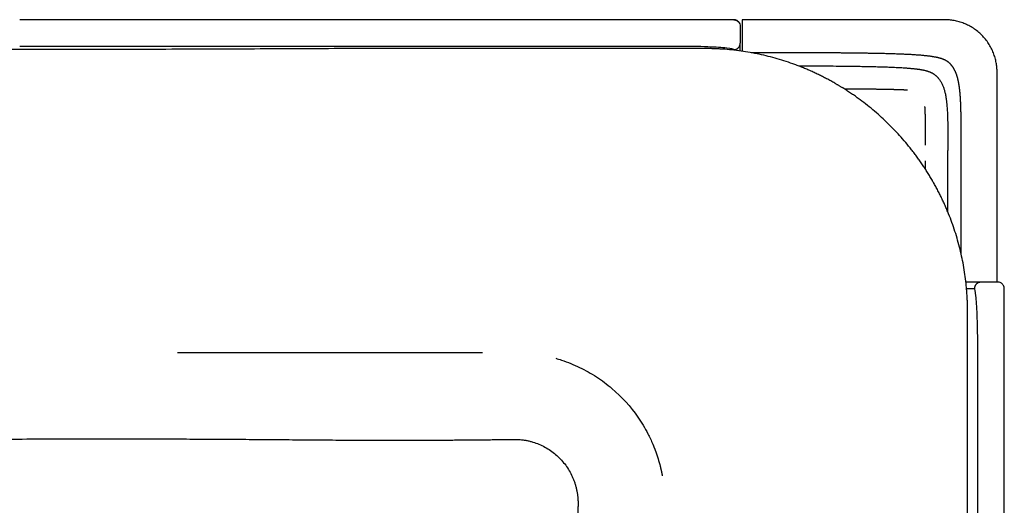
# Model space of a CAD drawing. Header units: millimetres. Extents: x -429 to 783, y -778 to 171.
# Tile 30 of 219: x -170 to -95, y 13 to 50. Entities that reach past the tile are written whole.
import ezdxf

# ---------------------------------------------------------------- set-up
doc = ezdxf.new("R2010")
doc.units = ezdxf.units.MM
doc.layers.get('0').update_dxf_attribs({"true_color": 0x000000})

msp = doc.modelspace()

# ---------------------------------------------------------------- linework, layer by layer
at = {"linetype": 'Continuous', "lineweight": -3}
msp.add_line((-99.338, 50), (-114.788, 50), dxfattribs=at)
msp.add_lwpolyline([(-134.595, 24.597), (-157.84, 24.597)], dxfattribs=at)
for points, degree in [([(-119.647, 50), (-144.768, 50), (-169.888, 50)], 2), ([(-114.929, 49.5), (-114.929, 49.072), (-114.929, 48.644), (-114.929, 48.216)], 3), ([(-114.93, 48.187), (-114.93, 48.197), (-114.929, 48.206), (-114.929, 48.216)], 3), ([(-114.929, 47.621), (-114.929, 47.916), (-114.929, 48.211)], 2), ([(-119.647, 47.973), (-144.768, 47.973), (-169.888, 47.973)], 2), ([(-115.429, 47.682), (-115.429, 47.699), (-115.429, 47.716)], 2), ([(-95.338, 29.996), (-95.338, 37.998), (-95.338, 46)], 2), ([(-100.812, 39.233), (-100.812, 38.925), (-100.812, 38.618)], 2), ([(-97.43, 29.996), (-97.573, 29.996), (-97.716, 29.996)], 2), ([(-97.072, 29.496), (-97.369, 29.496), (-97.665, 29.496)], 2), ([(-96.577, 29.996), (-97.004, 29.996), (-97.43, 29.996)], 2), ([(-96.572, 29.996), (-96.582, 29.996), (-96.592, 29.996), (-96.601, 29.995)], 3), ([(-95.288, 29.996), (-95.716, 29.996), (-96.144, 29.996), (-96.572, 29.996)], 3), ([(-94.788, 25.278), (-94.788, 25.848), (-94.788, 26.975), (-94.788, 28.357), (-94.788, 29.277), (-94.788, 29.496), (-94.788, 29.496)], 3), ([(-121.196, 16.534), (-121.139, 16.347), (-121.085, 16.157), (-121.037, 15.965)], 3), ([(-120.907, 15.387), (-120.897, 15.339), (-120.888, 15.292), (-120.879, 15.244)], 3)]:
    msp.add_open_spline(points, degree=degree, dxfattribs=at)
for points, degree, knots in [([(-115.429, 50), (-115.429, 50), (-115.649, 50), (-116.569, 50), (-117.951, 50), (-119.077, 50), (-119.647, 50)], 3, [-68.108857, -68.108857, -68.108857, -68.108857, -51.094928, -34.063285, -17.031643, 0, 0, 0, 0]), ([(-115.429, 50), (-115.42, 50), (-115.41, 49.999), (-115.4, 49.999), (-115.39, 49.998), (-115.379, 49.997), (-115.369, 49.996), (-115.359, 49.995), (-115.349, 49.993), (-115.338, 49.992), (-115.328, 49.989), (-115.318, 49.987), (-115.307, 49.985), (-115.297, 49.982), (-115.287, 49.979), (-115.276, 49.976), (-115.266, 49.972), (-115.256, 49.969), (-115.245, 49.965), (-115.235, 49.96), (-115.225, 49.956), (-115.215, 49.952), (-115.205, 49.946), (-115.195, 49.941), (-115.185, 49.936), (-115.175, 49.93), (-115.166, 49.924), (-115.156, 49.918), (-115.146, 49.912), (-115.137, 49.905), (-115.128, 49.899), (-115.119, 49.892), (-115.11, 49.884), (-115.101, 49.877), (-115.093, 49.869), (-115.084, 49.861), (-115.076, 49.854), (-114.982, 49.76), (-114.929, 49.632), (-114.929, 49.5)], 3, [7.85262, 7.85262, 7.85262, 7.85262, 8.85262, 8.85262, 8.85262, 9.85262, 9.85262, 9.85262, 10.85262, 10.85262, 10.85262, 11.85262, 11.85262, 11.85262, 12.85262, 12.85262, 12.85262, 13.85262, 13.85262, 13.85262, 14.85262, 14.85262, 14.85262, 15.85262, 15.85262, 15.85262, 16.85262, 16.85262, 16.85262, 17.85262, 17.85262, 17.85262, 18.85262, 18.85262, 18.85262, 19.85262, 19.85262, 19.85262, 23.881316, 23.881316, 23.881316, 23.881316]), ([(-144.588, 47.803), (-144.607, 47.803), (-144.625, 47.803), (-144.644, 47.803), (-145.766, 47.798), (-146.881, 47.793), (-147.99, 47.788), (-149.18, 47.783), (-150.363, 47.777), (-151.539, 47.772), (-152.718, 47.767), (-153.891, 47.762), (-155.059, 47.757), (-156.287, 47.753), (-157.512, 47.748), (-158.732, 47.744), (-159.998, 47.739), (-161.261, 47.736), (-162.521, 47.732), (-163.813, 47.729), (-165.103, 47.726), (-166.391, 47.724), (-167.695, 47.723), (-168.999, 47.721), (-170.302, 47.721), (-171.608, 47.721), (-172.914, 47.722), (-174.22, 47.724), (-175.514, 47.726), (-176.809, 47.729), (-178.106, 47.734), (-179.376, 47.739), (-180.649, 47.745), (-181.924, 47.753), (-182.081, 47.754), (-182.238, 47.755), (-182.395, 47.756), (-182.551, 47.757), (-182.708, 47.758), (-182.864, 47.759), (-183.176, 47.761), (-183.487, 47.763), (-183.799, 47.765), (-184.11, 47.767), (-184.421, 47.77), (-184.732, 47.772), (-185.043, 47.774), (-185.353, 47.777), (-185.664, 47.779), (-185.975, 47.782), (-186.286, 47.784), (-186.597, 47.787), (-186.909, 47.789), (-187.221, 47.792), (-187.533, 47.794), (-188.162, 47.799), (-188.791, 47.804), (-189.418, 47.808), (-190.058, 47.813), (-190.697, 47.817), (-191.334, 47.821), (-191.988, 47.825), (-192.641, 47.829), (-193.292, 47.832), (-193.625, 47.834), (-193.958, 47.835), (-194.29, 47.837), (-194.628, 47.838), (-194.966, 47.84), (-195.303, 47.841), (-195.647, 47.842), (-195.99, 47.843), (-196.333, 47.844), (-196.683, 47.845), (-197.032, 47.846), (-197.38, 47.846), (-198.101, 47.848), (-198.82, 47.849), (-199.535, 47.849), (-200.287, 47.849), (-201.035, 47.849), (-201.78, 47.848), (-202.565, 47.847), (-203.347, 47.846), (-204.125, 47.844), (-204.948, 47.843), (-205.767, 47.84), (-206.583, 47.838), (-207.008, 47.837), (-207.433, 47.835), (-207.857, 47.834), (-208.294, 47.832), (-208.729, 47.831), (-209.164, 47.829), (-209.612, 47.827), (-210.059, 47.826), (-210.504, 47.824), (-210.964, 47.822), (-211.423, 47.82), (-211.881, 47.818), (-212.353, 47.816), (-212.824, 47.814), (-213.294, 47.812), (-213.779, 47.81), (-214.263, 47.808), (-214.745, 47.806), (-215.086, 47.805), (-215.427, 47.804), (-215.767, 47.803)], 3, [1266.467863, 1266.467863, 1266.467863, 1266.467863, 1267.034906, 1267.034906, 1267.034906, 1300.499549, 1300.499549, 1300.499549, 1335.988577, 1335.988577, 1335.988577, 1371.183414, 1371.183414, 1371.183414, 1407.915812, 1407.915812, 1407.915812, 1445.813013, 1445.813013, 1445.813013, 1484.505168, 1484.505168, 1484.505168, 1523.622554, 1523.622554, 1523.622554, 1562.796558, 1562.796558, 1562.796558, 1601.659056, 1601.659056, 1601.659056, 1639.841725, 1639.841725, 1639.841725, 1644.549, 1644.549, 1644.549, 1649.242313, 1649.242313, 1649.242313, 1658.596628, 1658.596628, 1658.596628, 1667.923978, 1667.923978, 1667.923978, 1677.243615, 1677.243615, 1677.243615, 1686.574208, 1686.574208, 1686.574208, 1695.932127, 1695.932127, 1695.932127, 1714.793122, 1714.793122, 1714.793122, 1733.951794, 1733.951794, 1733.951794, 1753.528461, 1753.528461, 1753.528461, 1763.510826, 1763.510826, 1763.510826, 1773.64264, 1773.64264, 1773.64264, 1783.939063, 1783.939063, 1783.939063, 1794.415266, 1794.415266, 1794.415266, 1815.96647, 1815.96647, 1815.96647, 1838.411394, 1838.411394, 1838.411394, 1861.864006, 1861.864006, 1861.864006, 1886.438386, 1886.438386, 1886.438386, 1899.182078, 1899.182078, 1899.182078, 1912.249996, 1912.249996, 1912.249996, 1925.657383, 1925.657383, 1925.657383, 1939.419486, 1939.419486, 1939.419486, 1953.551474, 1953.551474, 1953.551474, 1968.068159, 1968.068159, 1968.068159, 1978.273399, 1978.273399, 1978.273399, 1978.273399]), ([(-97.588, 0.592), (-97.588, 2.096), (-97.588, 3.599), (-97.588, 5.103), (-97.588, 6.893), (-97.588, 8.683), (-97.588, 10.472), (-97.588, 12.262), (-97.588, 14.052), (-97.588, 15.842), (-97.588, 17.631), (-97.588, 19.421), (-97.588, 21.211), (-97.588, 21.683), (-97.588, 22.156), (-97.588, 22.628), (-97.588, 23.1), (-97.588, 23.573), (-97.588, 24.045), (-97.588, 24.518), (-97.588, 24.99), (-97.588, 25.463), (-97.588, 25.935), (-97.588, 26.408), (-97.588, 26.88), (-97.588, 26.939), (-97.588, 26.998), (-97.588, 27.057), (-97.588, 27.116), (-97.588, 27.175), (-97.588, 27.234), (-97.588, 27.293), (-97.588, 27.352), (-97.588, 27.412), (-97.588, 27.471), (-97.588, 27.53), (-97.588, 27.589), (-97.588, 27.648), (-97.588, 27.707), (-97.588, 27.766), (-97.588, 27.825), (-97.589, 27.884), (-97.589, 27.943), (-97.59, 28.002), (-97.591, 28.061), (-97.592, 28.12), (-97.593, 28.179), (-97.594, 28.238), (-97.596, 28.297), (-97.599, 28.415), (-97.604, 28.533), (-97.609, 28.651), (-97.614, 28.769), (-97.621, 28.887), (-97.628, 29.005), (-97.636, 29.123), (-97.644, 29.241), (-97.654, 29.359), (-97.663, 29.476), (-97.674, 29.594), (-97.686, 29.712), (-97.709, 29.947), (-97.736, 30.181), (-97.768, 30.415), (-97.8, 30.649), (-97.835, 30.883), (-97.875, 31.116), (-97.915, 31.349), (-97.959, 31.581), (-98.008, 31.812), (-98.056, 32.043), (-98.108, 32.274), (-98.165, 32.503), (-98.221, 32.733), (-98.281, 32.961), (-98.346, 33.189), (-98.41, 33.416), (-98.479, 33.642), (-98.551, 33.867), (-98.624, 34.091), (-98.7, 34.315), (-98.781, 34.537), (-98.861, 34.759), (-98.946, 34.98), (-99.034, 35.199), (-99.078, 35.309), (-99.124, 35.418), (-99.17, 35.527), (-99.216, 35.636), (-99.263, 35.744), (-99.311, 35.852), (-99.359, 35.96), (-99.408, 36.068), (-99.458, 36.175), (-99.508, 36.282), (-99.559, 36.388), (-99.61, 36.494), (-99.636, 36.548), (-99.662, 36.601), (-99.689, 36.653), (-99.715, 36.706), (-99.742, 36.759), (-99.769, 36.812), (-99.796, 36.864), (-99.823, 36.917), (-99.85, 36.969), (-99.877, 37.022), (-99.905, 37.074), (-99.933, 37.126), (-99.96, 37.178), (-99.988, 37.23), (-100.017, 37.282), (-100.045, 37.334), (-100.073, 37.386), (-100.102, 37.437), (-100.131, 37.489), (-100.16, 37.541), (-100.189, 37.592), (-100.203, 37.618), (-100.218, 37.643), (-100.233, 37.669), (-100.247, 37.694), (-100.262, 37.72), (-100.277, 37.746), (-100.336, 37.848), (-100.396, 37.95), (-100.457, 38.051), (-100.518, 38.152), (-100.58, 38.253), (-100.643, 38.353), (-100.706, 38.453), (-100.769, 38.553), (-100.834, 38.652), (-100.898, 38.751), (-100.964, 38.849), (-101.03, 38.947), (-101.096, 39.045), (-101.163, 39.142), (-101.231, 39.238), (-101.299, 39.335), (-101.367, 39.431), (-101.437, 39.527), (-101.507, 39.622), (-101.577, 39.717), (-101.648, 39.811), (-101.719, 39.905), (-101.791, 39.999), (-101.864, 40.092), (-102.01, 40.278), (-102.159, 40.461), (-102.311, 40.642), (-102.463, 40.822), (-102.618, 41), (-102.777, 41.176), (-102.935, 41.351), (-103.096, 41.523), (-103.261, 41.693), (-103.425, 41.862), (-103.592, 42.029), (-103.763, 42.193), (-103.933, 42.357), (-104.106, 42.517), (-104.281, 42.675), (-104.457, 42.833), (-104.636, 42.987), (-104.817, 43.139), (-104.998, 43.29), (-105.182, 43.438), (-105.368, 43.583), (-105.554, 43.728), (-105.743, 43.87), (-105.935, 44.008), (-106.03, 44.077), (-106.126, 44.146), (-106.223, 44.213), (-106.32, 44.281), (-106.417, 44.347), (-106.515, 44.413), (-106.613, 44.479), (-106.712, 44.544), (-106.811, 44.608), (-106.91, 44.672), (-107.01, 44.735), (-107.11, 44.798), (-107.123, 44.806), (-107.135, 44.813), (-107.148, 44.821), (-107.161, 44.829), (-107.173, 44.837), (-107.186, 44.844), (-107.211, 44.86), (-107.236, 44.875), (-107.261, 44.89), (-107.286, 44.906), (-107.311, 44.921), (-107.337, 44.936), (-107.362, 44.952), (-107.387, 44.967), (-107.413, 44.982), (-107.438, 44.997), (-107.463, 45.012), (-107.489, 45.027), (-107.514, 45.042), (-107.54, 45.057), (-107.565, 45.072), (-107.591, 45.087), (-107.616, 45.102), (-107.642, 45.117), (-107.667, 45.132), (-107.693, 45.146), (-107.718, 45.161), (-107.769, 45.19), (-107.821, 45.22), (-107.872, 45.249), (-107.924, 45.277), (-107.975, 45.306), (-108.027, 45.335), (-108.078, 45.363), (-108.13, 45.391), (-108.182, 45.419), (-108.234, 45.447), (-108.286, 45.475), (-108.338, 45.503), (-108.443, 45.558), (-108.548, 45.612), (-108.653, 45.665), (-108.758, 45.718), (-108.864, 45.771), (-108.97, 45.822), (-109.077, 45.873), (-109.183, 45.924), (-109.29, 45.973), (-109.397, 46.023), (-109.505, 46.071), (-109.613, 46.119), (-109.721, 46.166), (-109.829, 46.213), (-109.938, 46.258), (-110.047, 46.304), (-110.156, 46.348), (-110.265, 46.392), (-110.375, 46.436), (-110.485, 46.478), (-110.595, 46.52), (-110.706, 46.562), (-110.816, 46.603), (-110.927, 46.642), (-111.149, 46.722), (-111.373, 46.797), (-111.597, 46.869), (-111.822, 46.94), (-112.048, 47.008), (-112.275, 47.071), (-112.502, 47.134), (-112.73, 47.194), (-112.959, 47.249), (-113.188, 47.304), (-113.418, 47.356), (-113.649, 47.403), (-113.88, 47.45), (-114.112, 47.493), (-114.344, 47.532), (-114.576, 47.57), (-114.809, 47.605), (-115.043, 47.636), (-115.276, 47.666), (-115.51, 47.693), (-115.745, 47.715), (-115.979, 47.737), (-116.214, 47.755), (-116.449, 47.769), (-116.508, 47.772), (-116.566, 47.775), (-116.625, 47.778), (-116.684, 47.781), (-116.743, 47.784), (-116.802, 47.786), (-116.86, 47.789), (-116.919, 47.791), (-116.978, 47.793), (-117.037, 47.795), (-117.096, 47.796), (-117.154, 47.798), (-117.213, 47.799), (-117.272, 47.8), (-117.331, 47.801), (-117.39, 47.802), (-117.449, 47.802), (-117.508, 47.803), (-117.566, 47.803), (-117.625, 47.803), (-117.684, 47.803), (-117.743, 47.803), (-117.802, 47.803), (-117.861, 47.803), (-117.978, 47.803), (-118.096, 47.803), (-118.214, 47.803), (-118.331, 47.803), (-118.449, 47.803), (-118.567, 47.803), (-118.684, 47.803), (-118.802, 47.803), (-118.919, 47.803), (-119.037, 47.803), (-119.155, 47.803), (-119.272, 47.803), (-119.743, 47.803), (-120.213, 47.803), (-120.684, 47.803), (-121.154, 47.803), (-121.624, 47.803), (-122.095, 47.803), (-122.565, 47.803), (-123.035, 47.803), (-123.505, 47.803), (-123.975, 47.803), (-124.445, 47.803), (-124.915, 47.803), (-126.629, 47.803), (-128.342, 47.803), (-130.054, 47.803), (-131.766, 47.803), (-133.477, 47.803), (-135.187, 47.803), (-136.897, 47.803), (-138.606, 47.803), (-140.315, 47.803), (-141.74, 47.803), (-143.164, 47.803), (-144.588, 47.803)], 3, [410.574914, 410.574914, 410.574914, 410.574914, 455.687994, 455.687994, 455.687994, 509.380074, 509.380074, 509.380074, 563.071933, 563.071933, 563.071933, 616.763753, 616.763753, 616.763753, 630.936915, 630.936915, 630.936915, 645.110806, 645.110806, 645.110806, 659.28478, 659.28478, 659.28478, 673.458233, 673.458233, 673.458233, 675.229735, 675.229735, 675.229735, 677.000889, 677.000889, 677.000889, 678.77193, 678.77193, 678.77193, 680.543031, 680.543031, 680.543031, 682.314483, 682.314483, 682.314483, 684.086283, 684.086283, 684.086283, 685.858201, 685.858201, 685.858201, 687.630073, 687.630073, 687.630073, 691.173552, 691.173552, 691.173552, 694.716824, 694.716824, 694.716824, 698.26018, 698.26018, 698.26018, 701.803987, 701.803987, 701.803987, 708.891185, 708.891185, 708.891185, 715.977464, 715.977464, 715.977464, 723.064621, 723.064621, 723.064621, 730.154521, 730.154521, 730.154521, 737.244047, 737.244047, 737.244047, 744.330823, 744.330823, 744.330823, 751.417842, 751.417842, 751.417842, 758.507968, 758.507968, 758.507968, 762.053793, 762.053793, 762.053793, 765.598578, 765.598578, 765.598578, 769.142847, 769.142847, 769.142847, 772.687012, 772.687012, 772.687012, 774.459292, 774.459292, 774.459292, 776.231902, 776.231902, 776.231902, 778.004687, 778.004687, 778.004687, 779.77751, 779.77751, 779.77751, 781.550231, 781.550231, 781.550231, 783.322752, 783.322752, 783.322752, 785.095, 785.095, 785.095, 785.98099, 785.98099, 785.98099, 786.866859, 786.866859, 786.866859, 790.411282, 790.411282, 790.411282, 793.956714, 793.956714, 793.956714, 797.501777, 797.501777, 797.501777, 801.045064, 801.045064, 801.045064, 804.587806, 804.587806, 804.587806, 808.131539, 808.131539, 808.131539, 811.675318, 811.675318, 811.675318, 815.218115, 815.218115, 815.218115, 822.302866, 822.302866, 822.302866, 829.387761, 829.387761, 829.387761, 836.472708, 836.472708, 836.472708, 843.557533, 843.557533, 843.557533, 850.640751, 850.640751, 850.640751, 857.722435, 857.722435, 857.722435, 864.804771, 864.804771, 864.804771, 871.889666, 871.889666, 871.889666, 875.431287, 875.431287, 875.431287, 878.970415, 878.970415, 878.970415, 882.510676, 882.510676, 882.510676, 886.05523, 886.05523, 886.05523, 886.498429, 886.498429, 886.498429, 886.940692, 886.940692, 886.940692, 887.824025, 887.824025, 887.824025, 888.707726, 888.707726, 888.707726, 889.594079, 889.594079, 889.594079, 890.481424, 890.481424, 890.481424, 891.36718, 891.36718, 891.36718, 892.252247, 892.252247, 892.252247, 893.137598, 893.137598, 893.137598, 894.908161, 894.908161, 894.908161, 896.67783, 896.67783, 896.67783, 898.447346, 898.447346, 898.447346, 900.217594, 900.217594, 900.217594, 903.758496, 903.758496, 903.758496, 907.29844, 907.29844, 907.29844, 910.83757, 910.83757, 910.83757, 914.376108, 914.376108, 914.376108, 917.914345, 917.914345, 917.914345, 921.452436, 921.452436, 921.452436, 924.990399, 924.990399, 924.990399, 928.528281, 928.528281, 928.528281, 935.602636, 935.602636, 935.602636, 942.67451, 942.67451, 942.67451, 949.744584, 949.744584, 949.744584, 956.813573, 956.813573, 956.813573, 963.881609, 963.881609, 963.881609, 970.948245, 970.948245, 970.948245, 978.013327, 978.013327, 978.013327, 985.076677, 985.076677, 985.076677, 986.842066, 986.842066, 986.842066, 988.607221, 988.607221, 988.607221, 990.372381, 990.372381, 990.372381, 992.137747, 992.137747, 992.137747, 993.903304, 993.903304, 993.903304, 995.668948, 995.668948, 995.668948, 997.434596, 997.434596, 997.434596, 999.200054, 999.200054, 999.200054, 1002.730075, 1002.730075, 1002.730075, 1006.259273, 1006.259273, 1006.259273, 1009.788124, 1009.788124, 1009.788124, 1013.317188, 1013.317188, 1013.317188, 1027.431264, 1027.431264, 1027.431264, 1041.540463, 1041.540463, 1041.540463, 1055.645068, 1055.645068, 1055.645068, 1069.745516, 1069.745516, 1069.745516, 1121.133297, 1121.133297, 1121.133297, 1172.4646, 1172.4646, 1172.4646, 1223.742324, 1223.742324, 1223.742324, 1266.467863, 1266.467863, 1266.467863, 1266.467863]), ([(-115.429, 47.716), (-115.427, 47.758), (-115.803, 47.842), (-117.343, 47.942), (-118.846, 47.973), (-119.647, 47.973)], 3, [-68.185342, -68.185342, -68.185342, -68.185342, -46.032604, -23.879866, -0.000553, -0.000553, -0.000553, -0.000553]), ([(-98.078, 32.136), (-98.078, 32.751), (-98.078, 33.366), (-98.078, 33.992), (-98.078, 34.618), (-98.078, 35.185), (-98.078, 35.752), (-98.078, 36.266), (-98.078, 36.78), (-98.078, 37.245), (-98.078, 37.711), (-98.078, 38.134), (-98.078, 38.557), (-98.078, 38.944), (-98.078, 39.33), (-98.078, 39.686), (-98.078, 40.041), (-98.078, 40.371), (-98.078, 40.701), (-98.078, 41.01), (-98.078, 41.319), (-98.079, 41.608), (-98.079, 41.898), (-98.081, 42.169), (-98.083, 42.44), (-98.087, 42.692), (-98.091, 42.945), (-98.097, 43.18), (-98.103, 43.416), (-98.113, 43.634), (-98.122, 43.852), (-98.135, 44.055), (-98.148, 44.257), (-98.165, 44.444), (-98.182, 44.63), (-98.204, 44.802), (-98.226, 44.973), (-98.254, 45.131), (-98.282, 45.288), (-98.315, 45.432), (-98.349, 45.575), (-98.39, 45.706), (-98.43, 45.836), (-98.478, 45.955), (-98.526, 46.073), (-98.582, 46.179), (-98.637, 46.285), (-98.702, 46.38), (-98.766, 46.475), (-98.839, 46.56), (-98.913, 46.644), (-98.998, 46.719), (-99.083, 46.794), (-99.191, 46.859), (-99.299, 46.924), (-99.441, 46.981), (-99.583, 47.037), (-99.772, 47.086), (-99.962, 47.134), (-100.211, 47.175), (-100.46, 47.217), (-100.781, 47.251), (-101.103, 47.285), (-101.508, 47.313), (-101.914, 47.341), (-102.417, 47.364), (-102.92, 47.386), (-103.533, 47.404), (-104.145, 47.421), (-104.879, 47.434), (-105.614, 47.447), (-106.483, 47.457), (-107.352, 47.466), (-108.368, 47.472), (-109.384, 47.479), (-110.559, 47.483), (-111.734, 47.486), (-112.919, 47.488), (-114.103, 47.49)], 2, [251.109381, 251.109381, 251.109381, 252, 252, 253, 253, 254, 254, 255, 255, 256, 256, 257, 257, 258, 258, 259, 259, 260, 260, 261, 261, 262, 262, 263, 263, 264, 264, 265, 265, 266, 266, 267, 267, 268, 268, 269, 269, 270, 270, 271, 271, 272, 272, 273, 273, 274, 274, 275, 275, 276, 276, 277, 277, 278, 278, 279, 279, 280, 280, 281, 281, 282, 282, 283, 283, 284, 284, 285, 285, 286, 286, 287, 287, 288, 288, 289, 289, 289.879192, 289.879192, 289.879192]), ([(-99.909, 45.645), (-99.925, 45.661), (-99.941, 45.677), (-99.958, 45.692), (-99.974, 45.707), (-99.991, 45.722), (-100.008, 45.736), (-100.025, 45.75), (-100.042, 45.764), (-100.059, 45.778), (-100.077, 45.791), (-100.094, 45.804), (-100.112, 45.816), (-100.13, 45.829), (-100.148, 45.841), (-100.166, 45.852), (-100.184, 45.864), (-100.203, 45.875), (-100.221, 45.886), (-100.24, 45.897), (-100.258, 45.907), (-100.277, 45.917), (-100.296, 45.927), (-100.315, 45.937), (-100.334, 45.946), (-100.353, 45.956), (-100.372, 45.964), (-100.391, 45.973), (-100.41, 45.982), (-100.429, 45.99), (-100.449, 45.998), (-100.468, 46.006), (-100.487, 46.014), (-100.507, 46.021), (-100.526, 46.028), (-100.546, 46.035), (-100.566, 46.042), (-100.585, 46.049), (-100.605, 46.055), (-100.624, 46.062), (-100.644, 46.068), (-100.664, 46.074), (-100.684, 46.08), (-100.693, 46.082), (-100.703, 46.085), (-100.713, 46.088), (-100.723, 46.091), (-100.733, 46.094), (-100.743, 46.096), (-100.753, 46.099), (-100.763, 46.101), (-100.773, 46.104), (-100.782, 46.107), (-100.792, 46.109), (-100.802, 46.111), (-100.842, 46.121), (-100.881, 46.13), (-100.921, 46.139), (-100.941, 46.143), (-100.96, 46.147), (-100.98, 46.151), (-101, 46.154), (-101.02, 46.158), (-101.039, 46.162), (-101.059, 46.165), (-101.079, 46.169), (-101.098, 46.172), (-101.118, 46.175), (-101.137, 46.178), (-101.157, 46.181), (-101.167, 46.183), (-101.176, 46.185), (-101.186, 46.186), (-101.196, 46.187), (-101.205, 46.189), (-101.215, 46.19), (-101.225, 46.192), (-101.234, 46.193), (-101.244, 46.195), (-101.254, 46.196), (-101.263, 46.197), (-101.273, 46.199), (-101.292, 46.201), (-101.311, 46.204), (-101.33, 46.207), (-101.34, 46.208), (-101.349, 46.209), (-101.359, 46.21), (-101.368, 46.212), (-101.378, 46.213), (-101.387, 46.214), (-101.406, 46.217), (-101.425, 46.219), (-101.444, 46.221), (-101.463, 46.224), (-101.482, 46.226), (-101.501, 46.228), (-101.519, 46.231), (-101.538, 46.233), (-101.557, 46.235), (-101.576, 46.237), (-101.595, 46.239), (-101.613, 46.242), (-101.651, 46.246), (-101.688, 46.25), (-101.725, 46.254), (-101.762, 46.258), (-101.8, 46.261), (-101.837, 46.265), (-101.874, 46.269), (-101.911, 46.272), (-101.948, 46.275), (-101.984, 46.279), (-102.021, 46.282), (-102.058, 46.285), (-102.095, 46.288), (-102.132, 46.291), (-102.168, 46.294), (-102.205, 46.297), (-102.241, 46.299), (-102.278, 46.302), (-102.315, 46.305), (-102.351, 46.307), (-102.388, 46.31), (-102.46, 46.314), (-102.533, 46.319), (-102.606, 46.323), (-102.642, 46.325), (-102.679, 46.327), (-102.715, 46.329), (-102.733, 46.33), (-102.752, 46.331), (-102.77, 46.332), (-102.788, 46.333), (-102.806, 46.334), (-102.824, 46.335), (-102.897, 46.339), (-102.97, 46.343), (-103.043, 46.346), (-103.116, 46.35), (-103.189, 46.353), (-103.262, 46.356), (-103.335, 46.359), (-103.408, 46.362), (-103.481, 46.365), (-103.554, 46.368), (-103.628, 46.371), (-103.701, 46.373), (-103.774, 46.376), (-103.847, 46.378), (-103.92, 46.381), (-103.993, 46.383), (-104.066, 46.385), (-104.139, 46.388), (-104.176, 46.389), (-104.212, 46.39), (-104.249, 46.391), (-104.285, 46.392), (-104.322, 46.393), (-104.358, 46.394), (-104.504, 46.398), (-104.649, 46.401), (-104.795, 46.405), (-104.94, 46.408), (-105.086, 46.411), (-105.231, 46.414), (-105.304, 46.415), (-105.376, 46.417), (-105.449, 46.418), (-105.485, 46.419), (-105.521, 46.419), (-105.558, 46.42), (-105.594, 46.421), (-105.63, 46.421), (-105.666, 46.422), (-105.812, 46.424), (-105.957, 46.427), (-106.102, 46.429), (-106.392, 46.433), (-106.682, 46.437), (-106.971, 46.44), (-107.261, 46.443), (-107.55, 46.446), (-107.84, 46.449), (-107.984, 46.45), (-108.129, 46.451), (-108.273, 46.452), (-108.317, 46.452), (-108.36, 46.453), (-108.403, 46.453), (-108.475, 46.454), (-108.548, 46.454), (-108.62, 46.455), (-108.764, 46.456), (-108.909, 46.456), (-109.053, 46.457), (-109.518, 46.46), (-109.984, 46.462), (-110.449, 46.464)], 3, [-2.02634, -2.02634, -2.02634, -2.02634, -1.351686, -1.351686, -1.351686, -0.683732, -0.683732, -0.683732, -0.022682, -0.022682, -0.022682, 0.632774, 0.632774, 0.632774, 1.282594, 1.282594, 1.282594, 1.927482, 1.927482, 1.927482, 2.567843, 2.567843, 2.567843, 3.203948, 3.203948, 3.203948, 3.836175, 3.836175, 3.836175, 4.465647, 4.465647, 4.465647, 5.091724, 5.091724, 5.091724, 5.715103, 5.715103, 5.715103, 6.33552, 6.33552, 6.33552, 6.95353, 6.95353, 6.95353, 7.261983, 7.261983, 7.261983, 7.569063, 7.569063, 7.569063, 7.876092, 7.876092, 7.876092, 8.181721, 8.181721, 8.181721, 9.400007, 9.400007, 9.400007, 10.005281, 10.005281, 10.005281, 10.606059, 10.606059, 10.606059, 11.204326, 11.204326, 11.204326, 11.798143, 11.798143, 11.798143, 12.093346, 12.093346, 12.093346, 12.387821, 12.387821, 12.387821, 12.680695, 12.680695, 12.680695, 12.973326, 12.973326, 12.973326, 13.552211, 13.552211, 13.552211, 13.840537, 13.840537, 13.840537, 14.12816, 14.12816, 14.12816, 14.699148, 14.699148, 14.699148, 15.269622, 15.269622, 15.269622, 15.836937, 15.836937, 15.836937, 16.403435, 16.403435, 16.403435, 17.530039, 17.530039, 17.530039, 18.650027, 18.650027, 18.650027, 19.764135, 19.764135, 19.764135, 20.873059, 20.873059, 20.873059, 21.977763, 21.977763, 21.977763, 23.078906, 23.078906, 23.078906, 24.176984, 24.176984, 24.176984, 26.366365, 26.366365, 26.366365, 27.459282, 27.459282, 27.459282, 28.005847, 28.005847, 28.005847, 28.552306, 28.552306, 28.552306, 30.741155, 30.741155, 30.741155, 32.933775, 32.933775, 32.933775, 35.128398, 35.128398, 35.128398, 37.324154, 37.324154, 37.324154, 39.519129, 39.519129, 39.519129, 41.711928, 41.711928, 41.711928, 42.806814, 42.806814, 42.806814, 43.900974, 43.900974, 43.900974, 48.271109, 48.271109, 48.271109, 52.632535, 52.632535, 52.632535, 54.810789, 54.810789, 54.810789, 55.899661, 55.899661, 55.899661, 56.988288, 56.988288, 56.988288, 61.341645, 61.341645, 61.341645, 70.03951, 70.03951, 70.03951, 78.72232, 78.72232, 78.72232, 83.058196, 83.058196, 83.058196, 84.35837, 84.35837, 84.35837, 86.524898, 86.524898, 86.524898, 90.85547, 90.85547, 90.85547, 104.819051, 104.819051, 104.819051, 104.819051]), ([(-99.909, 45.645), (-99.894, 45.63), (-99.88, 45.614), (-99.865, 45.599), (-99.851, 45.583), (-99.837, 45.567), (-99.823, 45.551), (-99.809, 45.535), (-99.796, 45.518), (-99.783, 45.502), (-99.77, 45.485), (-99.757, 45.469), (-99.744, 45.452), (-99.72, 45.418), (-99.696, 45.384), (-99.673, 45.349), (-99.651, 45.314), (-99.629, 45.279), (-99.609, 45.243), (-99.589, 45.207), (-99.569, 45.171), (-99.551, 45.134), (-99.533, 45.098), (-99.515, 45.061), (-99.499, 45.023), (-99.483, 44.986), (-99.467, 44.949), (-99.452, 44.911), (-99.438, 44.873), (-99.424, 44.835), (-99.411, 44.797), (-99.398, 44.759), (-99.386, 44.721), (-99.374, 44.682), (-99.362, 44.644), (-99.351, 44.606), (-99.341, 44.567), (-99.331, 44.529), (-99.321, 44.491), (-99.312, 44.452), (-99.303, 44.414), (-99.294, 44.376), (-99.286, 44.337), (-99.279, 44.303), (-99.272, 44.269), (-99.266, 44.234), (-99.262, 44.215), (-99.259, 44.196), (-99.255, 44.177), (-99.249, 44.14), (-99.242, 44.102), (-99.236, 44.064), (-99.23, 44.027), (-99.225, 43.989), (-99.22, 43.952), (-99.214, 43.914), (-99.209, 43.877), (-99.205, 43.839), (-99.2, 43.802), (-99.196, 43.765), (-99.192, 43.728), (-99.188, 43.691), (-99.184, 43.654), (-99.18, 43.617), (-99.178, 43.598), (-99.177, 43.58), (-99.175, 43.561), (-99.173, 43.543), (-99.172, 43.524), (-99.17, 43.506), (-99.167, 43.469), (-99.164, 43.432), (-99.161, 43.395), (-99.155, 43.321), (-99.15, 43.248), (-99.145, 43.174), (-99.14, 43.1), (-99.136, 43.027), (-99.132, 42.953), (-99.131, 42.916), (-99.129, 42.879), (-99.127, 42.843), (-99.126, 42.824), (-99.126, 42.806), (-99.125, 42.788), (-99.124, 42.769), (-99.123, 42.751), (-99.123, 42.733), (-99.12, 42.659), (-99.117, 42.586), (-99.115, 42.513), (-99.113, 42.44), (-99.111, 42.367), (-99.109, 42.293), (-99.108, 42.257), (-99.107, 42.22), (-99.106, 42.184), (-99.106, 42.166), (-99.106, 42.147), (-99.105, 42.129), (-99.105, 42.118), (-99.105, 42.107), (-99.105, 42.096), (-99.104, 42.06), (-99.103, 42.024), (-99.103, 41.987), (-99.102, 41.914), (-99.101, 41.841), (-99.1, 41.768), (-99.099, 41.696), (-99.098, 41.623), (-99.098, 41.55), (-99.097, 41.514), (-99.097, 41.477), (-99.097, 41.441), (-99.096, 41.405), (-99.096, 41.368), (-99.096, 41.332), (-99.096, 41.259), (-99.095, 41.187), (-99.095, 41.114), (-99.095, 41.041), (-99.094, 40.969), (-99.094, 40.896), (-99.094, 40.86), (-99.094, 40.824), (-99.094, 40.787), (-99.094, 40.751), (-99.094, 40.715), (-99.094, 40.679), (-99.094, 40.606), (-99.094, 40.533), (-99.094, 40.461), (-99.094, 40.388), (-99.094, 40.316), (-99.094, 40.243), (-99.094, 40.171), (-99.094, 40.099), (-99.094, 40.026)], 3, [-57.909201, -57.909201, -57.909201, -57.909201, -57.268669, -57.268669, -57.268669, -56.631954, -56.631954, -56.631954, -55.998911, -55.998911, -55.998911, -55.369046, -55.369046, -55.369046, -54.117983, -54.117983, -54.117983, -52.876855, -52.876855, -52.876855, -51.644117, -51.644117, -51.644117, -50.418675, -50.418675, -50.418675, -49.19985, -49.19985, -49.19985, -47.987759, -47.987759, -47.987759, -46.7826, -46.7826, -46.7826, -45.585271, -45.585271, -45.585271, -44.397169, -44.397169, -44.397169, -43.219883, -43.219883, -43.219883, -42.171355, -42.171355, -42.171355, -41.593399, -41.593399, -41.593399, -40.444866, -40.444866, -40.444866, -39.305468, -39.305468, -39.305468, -38.174208, -38.174208, -38.174208, -37.050074, -37.050074, -37.050074, -35.932153, -35.932153, -35.932153, -35.375175, -35.375175, -35.375175, -34.819418, -34.819418, -34.819418, -33.708684, -33.708684, -33.708684, -31.490013, -31.490013, -31.490013, -29.276527, -29.276527, -29.276527, -28.17253, -28.17253, -28.17253, -27.621283, -27.621283, -27.621283, -27.070385, -27.070385, -27.070385, -24.870615, -24.870615, -24.870615, -22.676221, -22.676221, -22.676221, -21.580888, -21.580888, -21.580888, -21.033583, -21.033583, -21.033583, -20.705345, -20.705345, -20.705345, -19.611552, -19.611552, -19.611552, -17.425452, -17.425452, -17.425452, -15.241777, -15.241777, -15.241777, -14.150763, -14.150763, -14.150763, -13.060309, -13.060309, -13.060309, -10.880544, -10.880544, -10.880544, -8.702199, -8.702199, -8.702199, -7.613513, -7.613513, -7.613513, -6.525203, -6.525203, -6.525203, -4.349235, -4.349235, -4.349235, -2.174245, -2.174245, -2.174245, 0, 0, 0, 0]), ([(-102.169, 44.633), (-102.45, 44.645), (-102.73, 44.657), (-103.096, 44.667), (-103.461, 44.677), (-103.924, 44.686), (-104.386, 44.694), (-104.959, 44.701), (-105.531, 44.708), (-106.226, 44.713), (-106.921, 44.718), (-106.952, 44.718), (-106.983, 44.718)], 2, [4.999456, 4.999456, 4.999456, 5.999564, 5.999564, 6.999672, 6.999672, 7.99978, 7.99978, 8.999888, 8.999888, 9.999996, 9.999996, 10.037626, 10.037626, 10.037626]), ([(-100.866, 43.38), (-100.859, 43.267), (-100.852, 43.155), (-100.845, 43.009), (-100.839, 42.863), (-100.834, 42.7), (-100.829, 42.538), (-100.825, 42.359), (-100.822, 42.18), (-100.819, 41.983), (-100.817, 41.786), (-100.815, 41.571), (-100.814, 41.356), (-100.813, 41.122), (-100.813, 40.888), (-100.812, 40.66), (-100.812, 40.432)], 2, [23.143553, 23.143553, 23.143553, 24, 24, 25, 25, 26, 26, 27, 27, 28, 28, 29, 29, 30, 30, 30.900001, 30.900001, 30.900001]), ([(-99.094, 35.345), (-99.094, 35.444), (-99.094, 35.544), (-99.094, 35.643), (-99.094, 36.375), (-99.094, 37.108), (-99.094, 37.84), (-99.094, 38.569), (-99.094, 39.297), (-99.094, 40.026)], 3, [175.950313, 175.950313, 175.950313, 175.950313, 178.927565, 178.927565, 178.927565, 200.898533, 200.898533, 200.898533, 222.760195, 222.760195, 222.760195, 222.760195]), ([(-96.815, 25.278), (-96.815, 26.08), (-96.846, 27.583), (-96.946, 29.122), (-97.03, 29.498), (-97.072, 29.496)], 3, [446.328344, 446.328344, 446.328344, 446.328344, 470.207658, 492.360396, 514.513134, 514.513134, 514.513134, 514.513134]), ([(-94.803, 29.618), (-94.825, 29.706), (-94.871, 29.786), (-94.935, 29.85), (-95.029, 29.944), (-95.156, 29.996), (-95.288, 29.996)], 3, [515.764465, 515.764465, 515.764465, 515.764465, 518.491498, 518.491498, 518.491498, 522.520235, 522.520235, 522.520235, 522.520235]), ([(-96.815, 0), (-96.815, 2.639), (-96.815, 5.279), (-96.815, 15.279), (-96.815, 25.278)], 2, [223.163896, 223.163896, 223.163896, 246.334694, 246.334694, 446.328344, 446.328344, 446.328344]), ([(-94.788, 0), (-94.788, 2.639), (-94.788, 5.279), (-94.788, 15.279), (-94.788, 25.278)], 2, [223.164449, 223.164449, 223.164449, 246.335247, 246.335247, 446.328897, 446.328897, 446.328897]), ([(-129.003, 24.19), (-128.854, 24.147), (-128.233, 23.956), (-127.173, 23.528), (-125.882, 22.801), (-124.3, 21.621), (-122.968, 20.147), (-122.05, 18.625), (-121.715, 17.911), (-121.599, 17.639)], 3, [102.217796, 102.217796, 102.217796, 102.217796, 102.683644, 104.165509, 105.639988, 107.121021, 110.073677, 111.551877, 112.439275, 112.439275, 112.439275, 112.439275]), ([(-215.767, 17.956), (-215.699, 17.955), (-215.631, 17.955), (-215.563, 17.954), (-214.285, 17.947), (-213.009, 17.941), (-211.735, 17.936), (-210.436, 17.931), (-209.138, 17.928), (-207.841, 17.926), (-206.533, 17.924), (-205.225, 17.923), (-203.917, 17.923), (-202.613, 17.923), (-201.308, 17.924), (-200.002, 17.926), (-198.713, 17.928), (-197.423, 17.931), (-196.131, 17.934), (-194.871, 17.937), (-193.608, 17.941), (-192.342, 17.945), (-191.123, 17.949), (-189.899, 17.954), (-188.672, 17.959), (-187.506, 17.964), (-186.334, 17.969), (-185.157, 17.974), (-183.984, 17.979), (-182.803, 17.984), (-181.616, 17.989), (-180.51, 17.994), (-179.397, 17.999), (-178.279, 18.004), (-177.235, 18.009), (-176.186, 18.013), (-175.131, 18.018), (-174.145, 18.022), (-173.154, 18.026), (-172.158, 18.03), (-171.225, 18.033), (-170.287, 18.037), (-169.344, 18.04), (-168.46, 18.042), (-167.57, 18.045), (-166.677, 18.047), (-165.039, 18.05), (-163.387, 18.052), (-161.72, 18.051), (-160.95, 18.051), (-160.177, 18.05), (-159.402, 18.048), (-158.66, 18.046), (-157.917, 18.044), (-157.17, 18.041), (-156.453, 18.038), (-155.733, 18.034), (-155.011, 18.03), (-154.312, 18.027), (-153.611, 18.022), (-152.909, 18.017), (-152.224, 18.013), (-151.537, 18.008), (-150.849, 18.002), (-150.172, 17.997), (-149.494, 17.992), (-148.815, 17.986), (-148.14, 17.981), (-147.465, 17.976), (-146.79, 17.971), (-146.452, 17.968), (-146.114, 17.966), (-145.776, 17.963), (-145.436, 17.961), (-145.097, 17.959), (-144.758, 17.957), (-144.749, 17.957), (-144.741, 17.956), (-144.733, 17.956), (-144.724, 17.956), (-144.716, 17.956), (-144.708, 17.956), (-144.691, 17.956), (-144.674, 17.956), (-144.658, 17.956), (-144.641, 17.956), (-144.624, 17.956), (-144.608, 17.956), (-144.601, 17.956), (-144.594, 17.956), (-144.588, 17.956)], 3, [170.40463, 170.40463, 170.40463, 170.40463, 172.439842, 172.439842, 172.439842, 210.719606, 210.719606, 210.719606, 249.664442, 249.664442, 249.664442, 288.901323, 288.901323, 288.901323, 328.059883, 328.059883, 328.059883, 366.768787, 366.768787, 366.768787, 404.658609, 404.658609, 404.658609, 441.359738, 441.359738, 441.359738, 476.503061, 476.503061, 476.503061, 511.917933, 511.917933, 511.917933, 545.291688, 545.291688, 545.291688, 576.772387, 576.772387, 576.772387, 606.505861, 606.505861, 606.505861, 634.638391, 634.638391, 634.638391, 661.315318, 661.315318, 661.315318, 710.884578, 710.884578, 710.884578, 734.068108, 734.068108, 734.068108, 756.381456, 756.381456, 756.381456, 777.973799, 777.973799, 777.973799, 798.994318, 798.994318, 798.994318, 819.594925, 819.594925, 819.594925, 839.938391, 839.938391, 839.938391, 860.190261, 860.190261, 860.190261, 870.33361, 870.33361, 870.33361, 880.516312, 880.516312, 880.516312, 880.765944, 880.765944, 880.765944, 881.016014, 881.016014, 881.016014, 881.516667, 881.516667, 881.516667, 882.017036, 882.017036, 882.017036, 882.217344, 882.217344, 882.217344, 882.217344]), ([(-144.588, 17.956), (-144.284, 17.956), (-143.98, 17.956), (-143.677, 17.956), (-143.346, 17.956), (-143.014, 17.956), (-142.683, 17.956), (-142.352, 17.956), (-142.02, 17.956), (-141.689, 17.956), (-141.358, 17.956), (-141.026, 17.956), (-140.695, 17.956), (-140.612, 17.956), (-140.529, 17.956), (-140.446, 17.956), (-140.363, 17.956), (-140.281, 17.956), (-140.198, 17.956), (-140.115, 17.956), (-140.032, 17.956), (-139.949, 17.956), (-139.866, 17.956), (-139.783, 17.956), (-139.701, 17.956), (-139.659, 17.956), (-139.618, 17.956), (-139.576, 17.956), (-139.535, 17.956), (-139.493, 17.956), (-139.452, 17.956), (-139.411, 17.956), (-139.369, 17.956), (-139.328, 17.956), (-139.286, 17.956), (-139.245, 17.956), (-139.203, 17.956), (-139.162, 17.956), (-139.121, 17.956), (-139.079, 17.956), (-139.038, 17.956), (-138.996, 17.956), (-138.955, 17.956), (-138.913, 17.956), (-138.872, 17.956), (-138.83, 17.956), (-138.789, 17.956), (-138.748, 17.956), (-138.706, 17.957), (-138.54, 17.957), (-138.375, 17.957), (-138.209, 17.958), (-138.043, 17.958), (-137.877, 17.959), (-137.711, 17.959), (-137.546, 17.96), (-137.38, 17.961), (-137.214, 17.962), (-137.048, 17.962), (-136.882, 17.963), (-136.716, 17.964), (-136.55, 17.965), (-136.384, 17.967), (-136.218, 17.968), (-136.052, 17.969), (-135.886, 17.97), (-135.72, 17.972), (-135.554, 17.973), (-135.388, 17.974), (-135.222, 17.976), (-135.056, 17.977), (-134.89, 17.979), (-134.724, 17.981), (-134.64, 17.982), (-134.557, 17.983), (-134.474, 17.983), (-134.391, 17.984), (-134.308, 17.985), (-134.225, 17.986), (-134.142, 17.987), (-134.059, 17.988), (-133.976, 17.989), (-133.892, 17.99), (-133.809, 17.991), (-133.726, 17.992), (-133.643, 17.993), (-133.56, 17.994), (-133.476, 17.995), (-133.393, 17.996), (-133.31, 17.997), (-133.227, 17.998), (-133.144, 18), (-133.06, 18.001), (-132.977, 18.002), (-132.894, 18.003), (-132.811, 18.004), (-132.727, 18.005), (-132.686, 18.006), (-132.644, 18.007), (-132.602, 18.007), (-132.561, 18.008), (-132.519, 18.008), (-132.477, 18.009), (-132.436, 18.01), (-132.394, 18.01), (-132.353, 18.011), (-132.311, 18.012), (-132.269, 18.012), (-132.228, 18.013), (-132.207, 18.013), (-132.186, 18.013), (-132.165, 18.013), (-132.144, 18.014), (-132.123, 18.014), (-132.103, 18.013), (-132.082, 18.013), (-132.061, 18.013), (-132.04, 18.012), (-132.019, 18.012), (-131.999, 18.011), (-131.978, 18.011), (-131.957, 18.01), (-131.936, 18.009), (-131.915, 18.008), (-131.895, 18.007), (-131.874, 18.006), (-131.853, 18.005), (-131.832, 18.004), (-131.811, 18.002), (-131.791, 18.001), (-131.78, 18), (-131.77, 17.999), (-131.759, 17.998), (-131.749, 17.998), (-131.739, 17.997), (-131.728, 17.996), (-131.645, 17.989), (-131.563, 17.98), (-131.48, 17.968), (-131.398, 17.957), (-131.316, 17.943), (-131.234, 17.928), (-131.152, 17.912), (-131.071, 17.894), (-130.99, 17.874), (-130.909, 17.854), (-130.829, 17.833), (-130.749, 17.809), (-130.59, 17.761), (-130.433, 17.704), (-130.28, 17.64), (-130.126, 17.576), (-129.976, 17.504), (-129.83, 17.424), (-129.684, 17.344), (-129.542, 17.257), (-129.405, 17.162), (-129.268, 17.068), (-129.135, 16.967), (-129.009, 16.859), (-128.882, 16.75), (-128.761, 16.636), (-128.646, 16.515), (-128.531, 16.394), (-128.422, 16.268), (-128.32, 16.136), (-128.218, 16.004), (-128.123, 15.867), (-128.035, 15.725), (-127.947, 15.583), (-127.866, 15.437), (-127.793, 15.286), (-127.757, 15.211), (-127.722, 15.135), (-127.69, 15.058), (-127.657, 14.981), (-127.626, 14.903), (-127.598, 14.825), (-127.569, 14.746), (-127.543, 14.667), (-127.518, 14.587), (-127.493, 14.507), (-127.471, 14.427), (-127.45, 14.346), (-127.43, 14.265), (-127.411, 14.183), (-127.395, 14.101), (-127.379, 14.019), (-127.365, 13.936), (-127.353, 13.853), (-127.34, 13.77), (-127.33, 13.687), (-127.323, 13.604), (-127.315, 13.52), (-127.309, 13.437), (-127.305, 13.353), (-127.304, 13.332), (-127.303, 13.311), (-127.303, 13.29), (-127.302, 13.269), (-127.302, 13.248), (-127.302, 13.227), (-127.301, 13.185), (-127.301, 13.143), (-127.301, 13.101), (-127.302, 13.059), (-127.302, 13.017), (-127.303, 12.975), (-127.304, 12.933), (-127.304, 12.892), (-127.305, 12.85), (-127.306, 12.808), (-127.306, 12.766), (-127.307, 12.724), (-127.307, 12.682), (-127.308, 12.64), (-127.308, 12.598), (-127.309, 12.556), (-127.31, 12.514), (-127.31, 12.472), (-127.311, 12.431), (-127.311, 12.389), (-127.312, 12.347), (-127.313, 12.263), (-127.314, 12.179), (-127.315, 12.095), (-127.316, 12.011), (-127.317, 11.928), (-127.318, 11.844), (-127.319, 11.76), (-127.32, 11.676), (-127.321, 11.593), (-127.322, 11.509), (-127.323, 11.425), (-127.324, 11.341), (-127.326, 11.174), (-127.328, 11.007), (-127.33, 10.839), (-127.331, 10.672), (-127.333, 10.504), (-127.334, 10.337), (-127.336, 10.17), (-127.337, 10.002), (-127.339, 9.835), (-127.34, 9.668), (-127.342, 9.5), (-127.343, 9.333), (-127.344, 9.166), (-127.345, 8.998), (-127.346, 8.831), (-127.347, 8.664), (-127.348, 8.497), (-127.349, 8.33), (-127.35, 8.162), (-127.351, 7.995), (-127.351, 7.828), (-127.352, 7.661), (-127.353, 7.494), (-127.353, 7.327), (-127.353, 7.243), (-127.354, 7.16), (-127.354, 7.076), (-127.354, 6.992), (-127.354, 6.909), (-127.354, 6.825), (-127.354, 6.742), (-127.355, 6.658), (-127.355, 6.574), (-127.355, 6.491), (-127.355, 6.407), (-127.355, 6.324), (-127.355, 6.282), (-127.355, 6.24), (-127.355, 6.198), (-127.355, 6.157), (-127.355, 6.115), (-127.355, 6.073), (-127.355, 6.032), (-127.355, 5.99), (-127.355, 5.948), (-127.355, 5.906), (-127.355, 5.864), (-127.355, 5.823), (-127.355, 5.781), (-127.355, 5.739), (-127.355, 5.697), (-127.355, 5.655), (-127.355, 5.614), (-127.355, 5.572), (-127.355, 5.53), (-127.355, 5.488), (-127.355, 5.446), (-127.355, 5.405), (-127.355, 5.363), (-127.355, 5.321), (-127.355, 4.987), (-127.355, 4.653), (-127.355, 4.318), (-127.355, 3.984), (-127.355, 3.65), (-127.355, 3.316), (-127.355, 2.981), (-127.355, 2.647), (-127.355, 2.313), (-127.355, 1.979), (-127.355, 1.645), (-127.355, 1.31), (-127.355, 1.071), (-127.355, 0.831), (-127.355, 0.592)], 3, [882.217344, 882.217344, 882.217344, 882.217344, 891.326526, 891.326526, 891.326526, 901.264879, 901.264879, 901.264879, 911.205073, 911.205073, 911.205073, 921.146056, 921.146056, 921.146056, 923.631252, 923.631252, 923.631252, 926.116447, 926.116447, 926.116447, 928.602034, 928.602034, 928.602034, 931.088324, 931.088324, 931.088324, 932.331414, 932.331414, 932.331414, 933.574019, 933.574019, 933.574019, 934.816689, 934.816689, 934.816689, 936.059924, 936.059924, 936.059924, 937.303337, 937.303337, 937.303337, 938.546416, 938.546416, 938.546416, 939.789473, 939.789473, 939.789473, 941.032887, 941.032887, 941.032887, 946.006613, 946.006613, 946.006613, 950.980104, 950.980104, 950.980104, 955.954588, 955.954588, 955.954588, 960.931358, 960.931358, 960.931358, 965.910606, 965.910606, 965.910606, 970.891689, 970.891689, 970.891689, 975.87466, 975.87466, 975.87466, 980.859528, 980.859528, 980.859528, 983.352441, 983.352441, 983.352441, 985.845625, 985.845625, 985.845625, 988.339789, 988.339789, 988.339789, 990.835609, 990.835609, 990.835609, 993.331933, 993.331933, 993.331933, 995.827885, 995.827885, 995.827885, 998.324559, 998.324559, 998.324559, 1000.822987, 1000.822987, 1000.822987, 1002.072687, 1002.072687, 1002.072687, 1003.322101, 1003.322101, 1003.322101, 1004.571651, 1004.571651, 1004.571651, 1005.821664, 1005.821664, 1005.821664, 1006.446589, 1006.446589, 1006.446589, 1007.070963, 1007.070963, 1007.070963, 1007.695033, 1007.695033, 1007.695033, 1008.31903, 1008.31903, 1008.31903, 1008.943688, 1008.943688, 1008.943688, 1009.569064, 1009.569064, 1009.569064, 1010.194385, 1010.194385, 1010.194385, 1010.50677, 1010.50677, 1010.50677, 1010.818785, 1010.818785, 1010.818785, 1013.315452, 1013.315452, 1013.315452, 1015.81348, 1015.81348, 1015.81348, 1018.311504, 1018.311504, 1018.311504, 1020.807909, 1020.807909, 1020.807909, 1025.800447, 1025.800447, 1025.800447, 1030.794147, 1030.794147, 1030.794147, 1035.789341, 1035.789341, 1035.789341, 1040.785961, 1040.785961, 1040.785961, 1045.785397, 1045.785397, 1045.785397, 1050.788981, 1050.788981, 1050.788981, 1055.796431, 1055.796431, 1055.796431, 1060.807574, 1060.807574, 1060.807574, 1063.314017, 1063.314017, 1063.314017, 1065.821597, 1065.821597, 1065.821597, 1068.330062, 1068.330062, 1068.330062, 1070.839183, 1070.839183, 1070.839183, 1073.349747, 1073.349747, 1073.349747, 1075.86241, 1075.86241, 1075.86241, 1078.376558, 1078.376558, 1078.376558, 1080.891385, 1080.891385, 1080.891385, 1081.520086, 1081.520086, 1081.520086, 1082.149018, 1082.149018, 1082.149018, 1083.407578, 1083.407578, 1083.407578, 1084.666456, 1084.666456, 1084.666456, 1085.924464, 1085.924464, 1085.924464, 1087.181515, 1087.181515, 1087.181515, 1088.438583, 1088.438583, 1088.438583, 1089.69591, 1089.69591, 1089.69591, 1090.953796, 1090.953796, 1090.953796, 1093.468845, 1093.468845, 1093.468845, 1095.982128, 1095.982128, 1095.982128, 1098.494458, 1098.494458, 1098.494458, 1101.006755, 1101.006755, 1101.006755, 1106.030899, 1106.030899, 1106.030899, 1111.053411, 1111.053411, 1111.053411, 1116.074116, 1116.074116, 1116.074116, 1121.092886, 1121.092886, 1121.092886, 1126.110257, 1126.110257, 1126.110257, 1131.126694, 1131.126694, 1131.126694, 1136.141957, 1136.141957, 1136.141957, 1141.155874, 1141.155874, 1141.155874, 1143.662791, 1143.662791, 1143.662791, 1146.170322, 1146.170322, 1146.170322, 1148.677889, 1148.677889, 1148.677889, 1151.184938, 1151.184938, 1151.184938, 1152.437838, 1152.437838, 1152.437838, 1153.690273, 1153.690273, 1153.690273, 1154.943099, 1154.943099, 1154.943099, 1156.197131, 1156.197131, 1156.197131, 1157.451583, 1157.451583, 1157.451583, 1158.705346, 1158.705346, 1158.705346, 1159.958748, 1159.958748, 1159.958748, 1161.212166, 1161.212166, 1161.212166, 1171.239429, 1171.239429, 1171.239429, 1181.266182, 1181.266182, 1181.266182, 1191.292738, 1191.292738, 1191.292738, 1201.319503, 1201.319503, 1201.319503, 1208.505025, 1208.505025, 1208.505025, 1208.505025])]:
    msp.add_open_spline(points, degree=degree, knots=knots, dxfattribs=at)
for points, weights in [([(-115.185, 49.936), (-115.299, 50), (-115.429, 50)], [0.869828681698, 0.902374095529, 1]), ([(-115.156, 49.918), (-115.17, 49.928), (-115.185, 49.936)], [0.862709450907, 0.865758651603, 0.869823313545]), ([(-115.128, 49.899), (-115.141, 49.909), (-115.156, 49.918)], [0.857623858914, 0.85965605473, 0.862702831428]), ([(-115.101, 49.877), (-115.114, 49.888), (-115.128, 49.899)], [0.8545718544, 0.855588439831, 0.857619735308]), ([(-115.076, 49.854), (-115.088, 49.866), (-115.101, 49.877)], [0.853553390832, 0.853554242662, 0.854569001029]), ([(-114.788, 50), (-114.788, 49.999), (-114.788, 47.601)], [1, 0.81719284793, 0.953673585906]), ([(-95.338, 46), (-95.338, 50), (-99.338, 50)], [0.999999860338, 0.707106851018, 1]), ([(-115.429, 47.716), (-114.957, 47.716), (-114.93, 48.187)], [1, 0.718551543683, 0.978004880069]), ([(-96.601, 29.995), (-97.072, 29.969), (-97.072, 29.496)], [0.978004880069, 0.718551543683, 1]), ([(-94.788, 29.496), (-94.788, 29.558), (-94.803, 29.618)], [1, 0.951184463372, 0.918640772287]), ([(-121.599, 17.639), (-121.485, 17.368), (-121.384, 17.092)], [1, 0.999675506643, 1]), ([(-121.384, 17.092), (-121.283, 16.815), (-121.196, 16.534)], [1, 0.999673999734, 1]), ([(-121.037, 15.965), (-120.964, 15.678), (-120.907, 15.387)], [1, 0.999667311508, 1])]:
    msp.add_rational_spline(points, weights, degree=2, dxfattribs=at)

doc.saveas('drawing.dxf')
